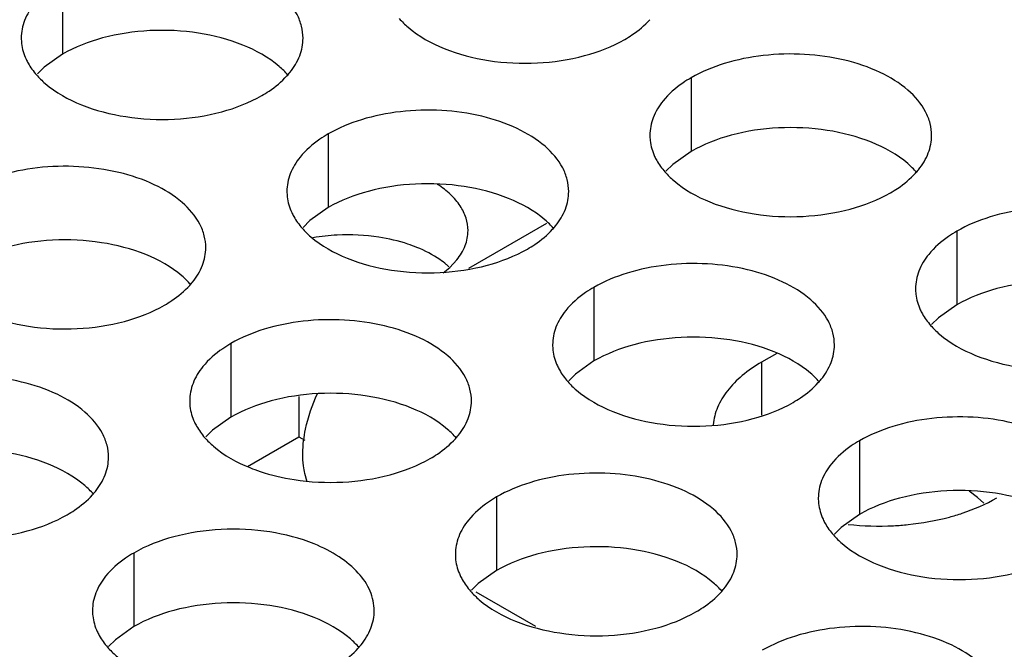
# Model space of a CAD drawing. Header units: inches. Extents: x 0 to 34, y 0 to 22.
# Tile 87 of 164: x 17.249 to 17.423, y 19.613 to 19.725. Entities that reach past the tile are written whole.
import ezdxf

# ---------------------------------------------------------------- set-up
doc = ezdxf.new("R2010")
doc.units = ezdxf.units.IN
doc.header["$LTSCALE"] = 1.87
doc.header["$MEASUREMENT"] = 0
doc.layers.get('0').update_dxf_attribs({"linetype": 'CONTINUOUS'})
doc.layers.add('02___PRT_ALL_AXES', color=7, linetype='CONTINUOUS')

msp = doc.modelspace()

# ---------------------------------------------------------------- linework, layer by layer
at = {"color": 3, "linetype": 'CONTINUOUS'}
for p, q in [((17.3283357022, 19.6808686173), (17.3421730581, 19.6888581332)), ((17.2890584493, 19.6456731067), (17.2981453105, 19.6509197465)), ((17.2981453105, 19.6509197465), (17.2992010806, 19.6503101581)), ((17.2996235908, 19.6429645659), (17.2992010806, 19.6444163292)), ((17.3402153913, 19.6172549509), (17.3296088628, 19.6233790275))]:
    msp.add_line(p, q, dxfattribs=at)
at = {"color": 7, "linetype": 'CONTINUOUS'}
msp.add_line((17.2981453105, 19.6580566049), (17.2981453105, 19.6509197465), dxfattribs=at)
at = {"color": 3, "linetype": 'CONTINUOUS'}
for points, knots in [([(17.2990030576, 19.6502295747), (17.2990849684, 19.6509175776), (17.2995642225, 19.6537980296), (17.3005208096, 19.6565896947), (17.3014421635, 19.6586144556)], [0, 0, 0, 0, 0.2374932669, 1, 1, 1, 1]), ([(17.2992010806, 19.6444163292), (17.2991026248, 19.644857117), (17.2987809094, 19.6467772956), (17.2988266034, 19.6487474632), (17.2990030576, 19.6502295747)], [0, 0, 0, 0, 0.2323028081, 1, 1, 1, 1])]:
    msp.add_open_spline(points, degree=3, knots=knots, dxfattribs=at)
at = {"layer": '02___PRT_ALL_AXES', "color": 7, "linetype": 'CONTINUOUS'}
for p, q in [((17.2562187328, 19.731881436), (17.2562187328, 19.7188179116)), ((17.2562187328, 19.7188179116), (17.2529645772, 19.7165014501)), ((17.2529645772, 19.7165014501), (17.2517532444, 19.7153108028)), ((17.3677542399, 19.7146257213), (17.3677542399, 19.7015621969)), ((17.3033591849, 19.7046631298), (17.3033591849, 19.6915996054)), ((17.3677542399, 19.7015621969), (17.3645000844, 19.6992457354)), ((17.3645000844, 19.6992457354), (17.3632887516, 19.6980550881)), ((17.3033591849, 19.6915996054), (17.3001050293, 19.6892831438)), ((17.3001050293, 19.6892831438), (17.2988936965, 19.6880924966)), ((17.414894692, 19.6874074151), (17.414894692, 19.6743438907)), ((17.3237696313, 19.6800186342), (17.3249229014, 19.6809785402)), ((17.3249229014, 19.6809785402), (17.3261739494, 19.6823059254)), ((17.3504996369, 19.6774448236), (17.3504996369, 19.6643812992)), ((17.414894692, 19.6743438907), (17.4116405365, 19.6720274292)), ((17.4116405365, 19.6720274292), (17.4104292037, 19.6708367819)), ((17.2861045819, 19.6674822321), (17.2861045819, 19.6544187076)), ((17.3504996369, 19.6643812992), (17.3472454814, 19.6620648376)), ((17.3802606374, 19.664170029), (17.3802606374, 19.6547693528)), ((17.3472454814, 19.6620648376), (17.3460341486, 19.6608741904)), ((17.2861045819, 19.6544187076), (17.2828504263, 19.6521022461)), ((17.2828504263, 19.6521022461), (17.2816390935, 19.6509115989)), ((17.397640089, 19.6502265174), (17.397640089, 19.6371629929)), ((17.418595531, 19.6401400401), (17.4170635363, 19.6412586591)), ((17.3332450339, 19.6402639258), (17.3332450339, 19.6272004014)), ((17.4196894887, 19.6391382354), (17.418595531, 19.6401400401)), ((17.397640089, 19.6371629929), (17.3943859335, 19.6348465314)), ((17.3943859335, 19.6348465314), (17.3931746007, 19.6336558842)), ((17.2688499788, 19.6303013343), (17.2688499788, 19.6172378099)), ((17.3332450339, 19.6272004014), (17.3299908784, 19.6248839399)), ((17.3299908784, 19.6248839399), (17.3287795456, 19.6236932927)), ((17.2688499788, 19.6172378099), (17.2655958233, 19.6149213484)), ((17.2655958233, 19.6149213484), (17.2643844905, 19.6137307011))]:
    msp.add_line(p, q, dxfattribs=at)
at = {"layer": '02___PRT_ALL_AXES', "color": 3, "linetype": 'CONTINUOUS'}
msp.add_line((17.3829721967, 19.6657356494), (17.3802606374, 19.664170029), dxfattribs=at)
for centre, radius, start, end in [((17.2859555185, 19.7241517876), 0.0136346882, 317.6962685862, 321.0162667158), ((17.3974910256, 19.7068960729), 0.0136346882, 317.6962685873, 321.0162667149), ((17.3330959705, 19.6969334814), 0.0136346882, 317.6962685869, 321.0162667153), ((17.3067709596, 19.6510064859), 0.0357571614, 92.8708625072, 99.8376038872), ((17.3068460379, 19.6504158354), 0.0363508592, 81.2739163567, 92.9424234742), ((17.3150459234, 19.6702670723), 0.0145733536, 48.0727253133, 50.5055500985), ((17.2687009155, 19.6869708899), 0.0136346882, 317.696268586, 321.0162667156), ((17.3802364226, 19.6697151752), 0.0136346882, 317.696268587, 321.0162667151), ((17.3158413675, 19.6597525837), 0.0136346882, 317.6962685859, 321.0162667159), ((17.303774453, 19.6854381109), 0.0425986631, 261.2739163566, 272.9424234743), ((17.2514463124, 19.6497899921), 0.0136346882, 317.696268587, 321.0162667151), ((17.4011273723, 19.6859736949), 0.0508805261, 263.8108974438, 272.8885152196), ((17.3629818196, 19.6325342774), 0.0136346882, 317.6962685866, 321.0162667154), ((17.2985867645, 19.6225716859), 0.0136346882, 317.6962685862, 321.0162667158)]:
    msp.add_arc(centre, radius, start, end, dxfattribs=at)
for points, knots in [([(17.2988955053, 19.7216649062), (17.2988958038, 19.7223768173), (17.2987073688, 19.7238360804), (17.2975565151, 19.7267470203), (17.2946325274, 19.7301082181), (17.2896119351, 19.7331576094), (17.2833443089, 19.7352574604), (17.2763175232, 19.7362433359), (17.2690915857, 19.7360466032), (17.2622612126, 19.7346783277), (17.2580692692, 19.7329499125), (17.2562187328, 19.731881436)], [0, 0, 0, 0, 0.0428834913, 0.0875237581, 0.1869142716, 0.3042190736, 0.4379395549, 0.5823561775, 0.7295584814, 0.8712822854, 1, 1, 1, 1]), ([(17.2512387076, 19.7277749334), (17.2505160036, 19.7268811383), (17.2493405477, 19.7249649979), (17.2488977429, 19.7227423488), (17.2488972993, 19.7216842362)], [0, 0, 0, 0, 0.520681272, 1, 1, 1, 1]), ([(17.3159760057, 19.725130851), (17.316454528, 19.7245835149), (17.3187592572, 19.7223306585), (17.3216477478, 19.7207446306), (17.3239520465, 19.7198129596)], [0, 0, 0, 0, 0.2263074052, 1, 1, 1, 1]), ([(17.3559691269, 19.7214302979), (17.3564050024, 19.7216819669), (17.3580151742, 19.7226832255), (17.3594972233, 19.7239064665), (17.3604346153, 19.7249374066)], [0, 0, 0, 0, 0.2653620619, 1, 1, 1, 1]), ([(17.2488972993, 19.7216842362), (17.2488971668, 19.7213682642), (17.2489688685, 19.7200823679), (17.2493399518, 19.7188187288), (17.2497482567, 19.7179385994)], [0, 0, 0, 0, 0.2456633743, 1, 1, 1, 1]), ([(17.296554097, 19.715574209), (17.297276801, 19.7164680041), (17.2984522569, 19.7183841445), (17.2988950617, 19.7206067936), (17.2988955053, 19.7216649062)], [0, 0, 0, 0, 0.520681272, 1, 1, 1, 1]), ([(17.3239520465, 19.7198129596), (17.3264703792, 19.7187947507), (17.3319529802, 19.7173836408), (17.3404259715, 19.7169746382), (17.3486599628, 19.718193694), (17.3537545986, 19.720151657), (17.3559691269, 19.7214302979)], [0, 0, 0, 0, 0.2471885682, 0.5098846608, 0.7673009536, 1, 1, 1, 1]), ([(17.2497482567, 19.7179385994), (17.2498604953, 19.7176966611), (17.2503677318, 19.716709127), (17.2510263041, 19.7158026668), (17.2515809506, 19.7151682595)], [0, 0, 0, 0, 0.2404086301, 1, 1, 1, 1]), ([(17.4104310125, 19.7044091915), (17.410431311, 19.7051211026), (17.410242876, 19.7065803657), (17.4090920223, 19.7094913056), (17.4061680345, 19.7128525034), (17.4011474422, 19.7159018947), (17.3948798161, 19.7180017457), (17.3878530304, 19.7189876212), (17.3806270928, 19.7187908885), (17.3737967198, 19.717422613), (17.3696047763, 19.7156941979), (17.3677542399, 19.7146257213)], [0, 0, 0, 0, 0.0428834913, 0.0875237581, 0.1869142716, 0.3042190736, 0.4379395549, 0.5823561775, 0.7295584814, 0.8712822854, 1, 1, 1, 1]), ([(17.2515809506, 19.7151682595), (17.2520594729, 19.7146209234), (17.2543642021, 19.712368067), (17.2572526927, 19.7107820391), (17.2595569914, 19.7098503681)], [0, 0, 0, 0, 0.2263074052, 1, 1, 1, 1]), ([(17.2915740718, 19.7114677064), (17.2920099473, 19.7117193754), (17.2936201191, 19.712720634), (17.2951021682, 19.713943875), (17.2960395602, 19.7149748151)], [0, 0, 0, 0, 0.2653620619, 1, 1, 1, 1]), ([(17.3677542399, 19.7146257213), (17.3672531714, 19.7143364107), (17.3654273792, 19.713188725), (17.3637672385, 19.7117473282), (17.3627742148, 19.7105192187)], [0, 0, 0, 0, 0.2681225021, 1, 1, 1, 1]), ([(17.2595569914, 19.7098503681), (17.2620753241, 19.7088321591), (17.2675579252, 19.7074210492), (17.2760309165, 19.7070120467), (17.2842649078, 19.7082311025), (17.2893595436, 19.7101890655), (17.2915740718, 19.7114677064)], [0, 0, 0, 0, 0.2471885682, 0.5098846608, 0.7673009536, 1, 1, 1, 1]), ([(17.3627742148, 19.7105192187), (17.3620515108, 19.7096254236), (17.3608760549, 19.7077092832), (17.3604332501, 19.7054866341), (17.3604328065, 19.7044285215)], [0, 0, 0, 0, 0.520681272, 1, 1, 1, 1]), ([(17.3460359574, 19.6944465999), (17.3460362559, 19.6951585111), (17.3458478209, 19.6966177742), (17.3446969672, 19.6995287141), (17.3417729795, 19.7028899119), (17.3367523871, 19.7059393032), (17.330484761, 19.7080391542), (17.3234579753, 19.7090250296), (17.3162320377, 19.708828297), (17.3094016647, 19.7074600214), (17.3052097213, 19.7057316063), (17.3033591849, 19.7046631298)], [0, 0, 0, 0, 0.0428834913, 0.0875237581, 0.1869142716, 0.3042190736, 0.4379395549, 0.5823561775, 0.7295584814, 0.8712822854, 1, 1, 1, 1]), ([(17.3033591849, 19.7046631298), (17.3028581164, 19.7043738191), (17.3010323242, 19.7032261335), (17.2993721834, 19.7017847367), (17.2983791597, 19.7005566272)], [0, 0, 0, 0, 0.2681225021, 1, 1, 1, 1]), ([(17.3604328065, 19.7044285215), (17.360432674, 19.7041125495), (17.3605043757, 19.7028266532), (17.360875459, 19.7015630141), (17.3612837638, 19.7006828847)], [0, 0, 0, 0, 0.2456633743, 1, 1, 1, 1]), ([(17.4080896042, 19.6983184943), (17.4088123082, 19.6992122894), (17.4099877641, 19.7011284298), (17.4104305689, 19.7033510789), (17.4104310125, 19.7044091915)], [0, 0, 0, 0, 0.520681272, 1, 1, 1, 1]), ([(17.2983791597, 19.7005566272), (17.2976564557, 19.6996628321), (17.2964809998, 19.6977466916), (17.296038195, 19.6955240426), (17.2960377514, 19.69446593)], [0, 0, 0, 0, 0.520681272, 1, 1, 1, 1]), ([(17.3612837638, 19.7006828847), (17.3613960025, 19.7004409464), (17.361903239, 19.6994534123), (17.3625618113, 19.6985469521), (17.3631164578, 19.6979125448)], [0, 0, 0, 0, 0.2404086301, 1, 1, 1, 1]), ([(17.2816409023, 19.6844840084), (17.2816412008, 19.6851959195), (17.2814527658, 19.6866551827), (17.2803019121, 19.6895661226), (17.2773779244, 19.6929273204), (17.2723573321, 19.6959767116), (17.2660897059, 19.6980765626), (17.2590629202, 19.6990624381), (17.2518369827, 19.6988657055), (17.2450066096, 19.6974974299), (17.2408146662, 19.6957690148), (17.2389641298, 19.6947005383)], [0, 0, 0, 0, 0.0428834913, 0.0875237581, 0.1869142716, 0.3042190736, 0.4379395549, 0.5823561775, 0.7295584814, 0.8712822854, 1, 1, 1, 1]), ([(17.3631164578, 19.6979125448), (17.3635949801, 19.6973652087), (17.3658997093, 19.6951123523), (17.3687881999, 19.6935263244), (17.3710924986, 19.6925946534)], [0, 0, 0, 0, 0.2263074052, 1, 1, 1, 1]), ([(17.403109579, 19.6942119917), (17.4035454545, 19.6944636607), (17.4051556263, 19.6954649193), (17.4066376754, 19.6966881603), (17.4075750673, 19.6977191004)], [0, 0, 0, 0, 0.2653620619, 1, 1, 1, 1]), ([(17.2960377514, 19.69446593), (17.2960376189, 19.694149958), (17.2961093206, 19.6928640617), (17.2964804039, 19.6916004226), (17.2968887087, 19.6907202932)], [0, 0, 0, 0, 0.2456633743, 1, 1, 1, 1]), ([(17.3436945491, 19.6883559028), (17.3444172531, 19.6892496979), (17.345592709, 19.6911658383), (17.3460355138, 19.6933884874), (17.3460359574, 19.6944465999)], [0, 0, 0, 0, 0.520681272, 1, 1, 1, 1]), ([(17.3710924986, 19.6925946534), (17.3736108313, 19.6915764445), (17.3790934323, 19.6901653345), (17.3875664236, 19.689756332), (17.3958004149, 19.6909753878), (17.4008950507, 19.6929333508), (17.403109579, 19.6942119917)], [0, 0, 0, 0, 0.2471885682, 0.5098846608, 0.7673009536, 1, 1, 1, 1]), ([(17.4575714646, 19.6771908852), (17.457571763, 19.6779027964), (17.457383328, 19.6793620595), (17.4562324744, 19.6822729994), (17.4533084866, 19.6856341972), (17.4482878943, 19.6886835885), (17.4420202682, 19.6907834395), (17.4349934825, 19.6917693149), (17.4277675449, 19.6915725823), (17.4209371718, 19.6902043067), (17.4167452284, 19.6884758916), (17.414894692, 19.6874074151)], [0, 0, 0, 0, 0.0428834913, 0.0875237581, 0.1869142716, 0.3042190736, 0.4379395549, 0.5823561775, 0.7295584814, 0.8712822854, 1, 1, 1, 1]), ([(17.2968887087, 19.6907202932), (17.2970009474, 19.6904783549), (17.2975081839, 19.6894908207), (17.2981667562, 19.6885843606), (17.2987214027, 19.6879499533)], [0, 0, 0, 0, 0.2404086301, 1, 1, 1, 1]), ([(17.2987214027, 19.6879499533), (17.299199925, 19.6874026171), (17.3015046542, 19.6851497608), (17.3043931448, 19.6835637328), (17.3066974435, 19.6826320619)], [0, 0, 0, 0, 0.2263074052, 1, 1, 1, 1]), ([(17.3387145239, 19.6842494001), (17.3391503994, 19.6845010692), (17.3407605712, 19.6855023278), (17.3422426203, 19.6867255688), (17.3431800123, 19.6877565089)], [0, 0, 0, 0, 0.2653620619, 1, 1, 1, 1]), ([(17.3190756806, 19.68453803), (17.3185588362, 19.6847469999), (17.3163785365, 19.6855454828), (17.3141035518, 19.6860764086), (17.3123608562, 19.6863459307)], [0, 0, 0, 0, 0.2402041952, 1, 1, 1, 1]), ([(17.414894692, 19.6874074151), (17.4143936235, 19.6871181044), (17.4125678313, 19.6859704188), (17.4109076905, 19.684529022), (17.4099146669, 19.6833009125)], [0, 0, 0, 0, 0.2681225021, 1, 1, 1, 1]), ([(17.279299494, 19.6783933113), (17.280022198, 19.6792871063), (17.2811976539, 19.6812032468), (17.2816404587, 19.6834258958), (17.2816409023, 19.6844840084)], [0, 0, 0, 0, 0.520681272, 1, 1, 1, 1]), ([(17.3066974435, 19.6826320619), (17.3092157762, 19.6816138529), (17.3146983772, 19.680202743), (17.3231713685, 19.6797937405), (17.3314053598, 19.6810127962), (17.3364999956, 19.6829707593), (17.3387145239, 19.6842494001)], [0, 0, 0, 0, 0.2471885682, 0.5098846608, 0.7673009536, 1, 1, 1, 1]), ([(17.3243146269, 19.6815131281), (17.3239499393, 19.681813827), (17.3223299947, 19.6830257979), (17.3205111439, 19.6839576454), (17.3190756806, 19.68453803)], [0, 0, 0, 0, 0.2338764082, 1, 1, 1, 1]), ([(17.4099146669, 19.6833009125), (17.4091919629, 19.6824071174), (17.408016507, 19.6804909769), (17.4075737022, 19.6782683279), (17.4075732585, 19.6772102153)], [0, 0, 0, 0, 0.520681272, 1, 1, 1, 1]), ([(17.3931764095, 19.6672282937), (17.3931767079, 19.6679402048), (17.3929882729, 19.669399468), (17.3918374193, 19.6723104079), (17.3889134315, 19.6756716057), (17.3838928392, 19.6787209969), (17.3776252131, 19.6808208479), (17.3705984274, 19.6818067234), (17.3633724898, 19.6816099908), (17.3565421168, 19.6802417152), (17.3523501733, 19.6785133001), (17.3504996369, 19.6774448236)], [0, 0, 0, 0, 0.0428834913, 0.0875237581, 0.1869142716, 0.3042190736, 0.4379395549, 0.5823561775, 0.7295584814, 0.8712822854, 1, 1, 1, 1]), ([(17.2743194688, 19.6742868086), (17.2747553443, 19.6745384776), (17.2763655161, 19.6755397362), (17.2778475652, 19.6767629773), (17.2787849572, 19.6777939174)], [0, 0, 0, 0, 0.2653620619, 1, 1, 1, 1]), ([(17.3504996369, 19.6774448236), (17.3499985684, 19.6771555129), (17.3481727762, 19.6760078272), (17.3465126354, 19.6745664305), (17.3455196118, 19.6733383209)], [0, 0, 0, 0, 0.2681225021, 1, 1, 1, 1]), ([(17.4075732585, 19.6772102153), (17.4075731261, 19.6768942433), (17.4076448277, 19.675608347), (17.408015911, 19.6743447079), (17.4084242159, 19.6734645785)], [0, 0, 0, 0, 0.2456633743, 1, 1, 1, 1]), ([(17.2423023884, 19.6726694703), (17.2448207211, 19.6716512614), (17.2503033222, 19.6702401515), (17.2587763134, 19.6698311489), (17.2670103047, 19.6710502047), (17.2721049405, 19.6730081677), (17.2743194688, 19.6742868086)], [0, 0, 0, 0, 0.2471885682, 0.5098846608, 0.7673009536, 1, 1, 1, 1]), ([(17.3455196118, 19.6733383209), (17.3447969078, 19.6724445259), (17.3436214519, 19.6705283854), (17.3431786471, 19.6683057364), (17.3431782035, 19.6672476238)], [0, 0, 0, 0, 0.520681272, 1, 1, 1, 1]), ([(17.4084242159, 19.6734645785), (17.4085364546, 19.6732226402), (17.4090436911, 19.672235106), (17.4097022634, 19.6713286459), (17.4102569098, 19.6706942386)], [0, 0, 0, 0, 0.2404086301, 1, 1, 1, 1]), ([(17.3287813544, 19.6572657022), (17.3287816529, 19.6579776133), (17.3285932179, 19.6594368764), (17.3274423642, 19.6623478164), (17.3245183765, 19.6657090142), (17.3194977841, 19.6687584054), (17.313230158, 19.6708582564), (17.3062033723, 19.6718441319), (17.2989774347, 19.6716473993), (17.2921470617, 19.6702791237), (17.2879551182, 19.6685507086), (17.2861045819, 19.6674822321)], [0, 0, 0, 0, 0.0428834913, 0.0875237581, 0.1869142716, 0.3042190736, 0.4379395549, 0.5823561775, 0.7295584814, 0.8712822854, 1, 1, 1, 1]), ([(17.4102569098, 19.6706942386), (17.4107354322, 19.6701469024), (17.4130401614, 19.6678940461), (17.415928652, 19.6663080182), (17.4182329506, 19.6653763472)], [0, 0, 0, 0, 0.2263074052, 1, 1, 1, 1]), ([(17.2861045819, 19.6674822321), (17.2856035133, 19.6671929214), (17.2837777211, 19.6660452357), (17.2821175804, 19.6646038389), (17.2811245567, 19.6633757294)], [0, 0, 0, 0, 0.2681225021, 1, 1, 1, 1]), ([(17.3431782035, 19.6672476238), (17.343178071, 19.6669316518), (17.3432497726, 19.6656457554), (17.3436208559, 19.6643821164), (17.3440291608, 19.6635019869)], [0, 0, 0, 0, 0.2456633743, 1, 1, 1, 1]), ([(17.3908350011, 19.6611375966), (17.3915577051, 19.6620313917), (17.3927331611, 19.6639475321), (17.3931759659, 19.6661701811), (17.3931764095, 19.6672282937)], [0, 0, 0, 0, 0.520681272, 1, 1, 1, 1]), ([(17.4182329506, 19.6653763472), (17.4207512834, 19.6643581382), (17.4262338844, 19.6629470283), (17.4347068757, 19.6625380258), (17.442940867, 19.6637570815), (17.4480355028, 19.6657150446), (17.4502500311, 19.6669936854)], [0, 0, 0, 0, 0.2471885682, 0.5098846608, 0.7673009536, 1, 1, 1, 1]), ([(17.2811245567, 19.6633757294), (17.2804018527, 19.6624819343), (17.2792263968, 19.6605657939), (17.278783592, 19.6583431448), (17.2787831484, 19.6572850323)], [0, 0, 0, 0, 0.520681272, 1, 1, 1, 1]), ([(17.3440291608, 19.6635019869), (17.3441413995, 19.6632600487), (17.344648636, 19.6622725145), (17.3453072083, 19.6613660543), (17.3458618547, 19.6607316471)], [0, 0, 0, 0, 0.2404086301, 1, 1, 1, 1]), ([(17.3802606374, 19.664170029), (17.3790540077, 19.6634733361), (17.3768497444, 19.661968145), (17.3741515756, 19.6592632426), (17.3723361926, 19.6562785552), (17.3717654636, 19.6541175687), (17.3716655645, 19.6530659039)], [0, 0, 0, 0, 0.2873411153, 0.5474250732, 0.782141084, 1, 1, 1, 1]), ([(17.2643862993, 19.6473031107), (17.2643865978, 19.6480150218), (17.2641981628, 19.6494742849), (17.2630473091, 19.6523852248), (17.2601233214, 19.6557464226), (17.2551027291, 19.6587958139), (17.2488351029, 19.6608956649), (17.2418083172, 19.6618815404), (17.2345823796, 19.6616848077), (17.2277520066, 19.6603165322), (17.2235600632, 19.6585881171), (17.2217095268, 19.6575196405)], [0, 0, 0, 0, 0.0428834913, 0.0875237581, 0.1869142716, 0.3042190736, 0.4379395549, 0.5823561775, 0.7295584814, 0.8712822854, 1, 1, 1, 1]), ([(17.3458618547, 19.6607316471), (17.3463403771, 19.6601843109), (17.3486451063, 19.6579314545), (17.3515335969, 19.6563454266), (17.3538378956, 19.6554137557)], [0, 0, 0, 0, 0.2263074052, 1, 1, 1, 1]), ([(17.385854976, 19.6570310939), (17.3862908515, 19.6572827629), (17.3879010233, 19.6582840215), (17.3893830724, 19.6595072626), (17.3903204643, 19.6605382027)], [0, 0, 0, 0, 0.2653620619, 1, 1, 1, 1]), ([(17.2787831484, 19.6572850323), (17.2787830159, 19.6569690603), (17.2788547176, 19.6556831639), (17.2792258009, 19.6544195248), (17.2796341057, 19.6535393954)], [0, 0, 0, 0, 0.2456633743, 1, 1, 1, 1]), ([(17.3264399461, 19.651175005), (17.3271626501, 19.6520688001), (17.328338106, 19.6539849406), (17.3287809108, 19.6562075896), (17.3287813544, 19.6572657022)], [0, 0, 0, 0, 0.520681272, 1, 1, 1, 1]), ([(17.3538378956, 19.6554137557), (17.3563562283, 19.6543955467), (17.3618388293, 19.6529844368), (17.3703118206, 19.6525754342), (17.3785458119, 19.65379449), (17.3836404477, 19.655752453), (17.385854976, 19.6570310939)], [0, 0, 0, 0, 0.2471885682, 0.5098846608, 0.7673009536, 1, 1, 1, 1]), ([(17.4403168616, 19.6400099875), (17.44031716, 19.6407218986), (17.440128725, 19.6421811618), (17.4389778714, 19.6450921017), (17.4360538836, 19.6484532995), (17.4310332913, 19.6515026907), (17.4247656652, 19.6536025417), (17.4177388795, 19.6545884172), (17.4105129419, 19.6543916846), (17.4036825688, 19.653023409), (17.3994906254, 19.6512949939), (17.397640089, 19.6502265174)], [0, 0, 0, 0, 0.0428834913, 0.0875237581, 0.1869142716, 0.3042190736, 0.4379395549, 0.5823561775, 0.7295584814, 0.8712822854, 1, 1, 1, 1]), ([(17.2796341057, 19.6535393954), (17.2797463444, 19.6532974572), (17.2802535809, 19.652309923), (17.2809121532, 19.6514034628), (17.2814667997, 19.6507690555)], [0, 0, 0, 0, 0.2404086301, 1, 1, 1, 1]), ([(17.2814667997, 19.6507690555), (17.281945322, 19.6502217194), (17.2842500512, 19.647968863), (17.2871385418, 19.6463828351), (17.2894428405, 19.6454511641)], [0, 0, 0, 0, 0.2263074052, 1, 1, 1, 1]), ([(17.3214599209, 19.6470685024), (17.3218957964, 19.6473201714), (17.3235059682, 19.64832143), (17.3249880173, 19.6495446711), (17.3259254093, 19.6505756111)], [0, 0, 0, 0, 0.2653620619, 1, 1, 1, 1]), ([(17.397640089, 19.6502265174), (17.3971390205, 19.6499372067), (17.3953132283, 19.648789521), (17.3936530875, 19.6473481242), (17.3926600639, 19.6461200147)], [0, 0, 0, 0, 0.2681225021, 1, 1, 1, 1]), ([(17.262044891, 19.6412124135), (17.262767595, 19.6421062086), (17.2639430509, 19.644022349), (17.2643858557, 19.6462449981), (17.2643862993, 19.6473031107)], [0, 0, 0, 0, 0.520681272, 1, 1, 1, 1]), ([(17.305961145, 19.6428956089), (17.3087863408, 19.6430379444), (17.3141524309, 19.6438320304), (17.3192453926, 19.6457898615), (17.3214599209, 19.6470685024)], [0, 0, 0, 0, 0.5252157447, 1, 1, 1, 1]), ([(17.3926600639, 19.6461200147), (17.3919373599, 19.6452262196), (17.390761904, 19.6433100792), (17.3903190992, 19.6410874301), (17.3903186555, 19.6400293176)], [0, 0, 0, 0, 0.520681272, 1, 1, 1, 1]), ([(17.2894428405, 19.6454511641), (17.2900485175, 19.6452062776), (17.2926035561, 19.6442705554), (17.2952695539, 19.6436483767), (17.2973117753, 19.6433325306)], [0, 0, 0, 0, 0.2402041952, 1, 1, 1, 1]), ([(17.3759218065, 19.630047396), (17.3759221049, 19.6307593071), (17.3757336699, 19.6322185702), (17.3745828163, 19.6351295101), (17.3716588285, 19.6384907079), (17.3666382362, 19.6415400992), (17.3603706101, 19.6436399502), (17.3533438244, 19.6446258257), (17.3461178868, 19.644429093), (17.3392875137, 19.6430608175), (17.3350955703, 19.6413324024), (17.3332450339, 19.6402639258)], [0, 0, 0, 0, 0.0428834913, 0.0875237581, 0.1869142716, 0.3042190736, 0.4379395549, 0.5823561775, 0.7295584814, 0.8712822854, 1, 1, 1, 1]), ([(17.2570648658, 19.6371059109), (17.2575007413, 19.6373575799), (17.2591109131, 19.6383588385), (17.2605929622, 19.6395820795), (17.2615303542, 19.6406130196)], [0, 0, 0, 0, 0.2653620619, 1, 1, 1, 1]), ([(17.3332450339, 19.6402639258), (17.3327439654, 19.6399746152), (17.3309181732, 19.6388269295), (17.3292580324, 19.6373855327), (17.3282650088, 19.6361574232)], [0, 0, 0, 0, 0.2681225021, 1, 1, 1, 1]), ([(17.3903186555, 19.6400293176), (17.3903185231, 19.6397133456), (17.3903902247, 19.6384274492), (17.390761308, 19.6371638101), (17.3911696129, 19.6362836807)], [0, 0, 0, 0, 0.2456633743, 1, 1, 1, 1]), ([(17.4135875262, 19.6366888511), (17.4143556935, 19.6368959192), (17.4172491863, 19.6377658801), (17.4200518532, 19.6389685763), (17.4219799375, 19.640081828)], [0, 0, 0, 0, 0.2632664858, 1, 1, 1, 1]), ([(17.2250477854, 19.6354885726), (17.2275661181, 19.6344703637), (17.2330487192, 19.6330592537), (17.2415217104, 19.6326502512), (17.2497557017, 19.633869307), (17.2548503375, 19.63582727), (17.2570648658, 19.6371059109)], [0, 0, 0, 0, 0.2471885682, 0.5098846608, 0.7673009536, 1, 1, 1, 1]), ([(17.3282650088, 19.6361574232), (17.3275423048, 19.6352636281), (17.3263668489, 19.6333474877), (17.3259240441, 19.6311248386), (17.3259236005, 19.630066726)], [0, 0, 0, 0, 0.520681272, 1, 1, 1, 1]), ([(17.3911696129, 19.6362836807), (17.3912818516, 19.6360417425), (17.3917890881, 19.6350542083), (17.3924476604, 19.6341477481), (17.3930023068, 19.6335133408)], [0, 0, 0, 0, 0.2404086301, 1, 1, 1, 1]), ([(17.4036913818, 19.6351578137), (17.4045429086, 19.6352007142), (17.4078748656, 19.6354538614), (17.4111845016, 19.6360410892), (17.4135875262, 19.6366888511)], [0, 0, 0, 0, 0.2551640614, 1, 1, 1, 1]), ([(17.3008670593, 19.6319186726), (17.2983487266, 19.6329368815), (17.2928661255, 19.6343479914), (17.2843931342, 19.634756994), (17.2761591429, 19.6335379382), (17.2710645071, 19.6315799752), (17.2688499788, 19.6303013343)], [0, 0, 0, 0, 0.2471885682, 0.5098846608, 0.7673009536, 1, 1, 1, 1]), ([(17.3115267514, 19.6200848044), (17.3115272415, 19.6212537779), (17.3109852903, 19.6237323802), (17.3087224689, 19.6270333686), (17.3052508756, 19.6298646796), (17.3024187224, 19.6312913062), (17.3008670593, 19.6319186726)], [0, 0, 0, 0, 0.2085599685, 0.4382812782, 0.7013916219, 1, 1, 1, 1]), ([(17.3930023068, 19.6335133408), (17.3934808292, 19.6329660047), (17.3957855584, 19.6307131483), (17.398674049, 19.6291271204), (17.4009783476, 19.6281954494)], [0, 0, 0, 0, 0.2263074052, 1, 1, 1, 1]), ([(17.2688499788, 19.6303013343), (17.2683489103, 19.6300120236), (17.2665231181, 19.628864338), (17.2648629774, 19.6274229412), (17.2638699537, 19.6261948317)], [0, 0, 0, 0, 0.2681225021, 1, 1, 1, 1]), ([(17.3259236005, 19.630066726), (17.325923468, 19.629750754), (17.3259951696, 19.6284648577), (17.3263662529, 19.6272012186), (17.3267745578, 19.6263210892)], [0, 0, 0, 0, 0.2456633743, 1, 1, 1, 1]), ([(17.3735803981, 19.6239566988), (17.3743031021, 19.6248504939), (17.3754785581, 19.6267666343), (17.3759213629, 19.6289892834), (17.3759218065, 19.630047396)], [0, 0, 0, 0, 0.520681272, 1, 1, 1, 1]), ([(17.4009783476, 19.6281954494), (17.4034966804, 19.6271772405), (17.4089792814, 19.6257661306), (17.4174522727, 19.625357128), (17.425686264, 19.6265761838), (17.4307808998, 19.6285341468), (17.4329954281, 19.6298127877)], [0, 0, 0, 0, 0.2471885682, 0.5098846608, 0.7673009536, 1, 1, 1, 1]), ([(17.2638699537, 19.6261948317), (17.2631472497, 19.6253010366), (17.2619717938, 19.6233848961), (17.261528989, 19.6211622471), (17.2615285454, 19.6201041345)], [0, 0, 0, 0, 0.520681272, 1, 1, 1, 1]), ([(17.3267745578, 19.6263210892), (17.3268867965, 19.6260791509), (17.327394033, 19.6250916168), (17.3280526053, 19.6241851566), (17.3286072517, 19.6235507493)], [0, 0, 0, 0, 0.2404086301, 1, 1, 1, 1]), ([(17.3286072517, 19.6235507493), (17.3290857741, 19.6230034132), (17.3313905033, 19.6207505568), (17.3342789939, 19.6191645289), (17.3365832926, 19.6182328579)], [0, 0, 0, 0, 0.2263074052, 1, 1, 1, 1]), ([(17.368600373, 19.6198501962), (17.3690362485, 19.6201018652), (17.3706464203, 19.6211031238), (17.3721284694, 19.6223263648), (17.3730658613, 19.6233573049)], [0, 0, 0, 0, 0.2653620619, 1, 1, 1, 1]), ([(17.2615285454, 19.6201041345), (17.2615284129, 19.6197881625), (17.2616001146, 19.6185022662), (17.2619711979, 19.6172386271), (17.2623795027, 19.6163584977)], [0, 0, 0, 0, 0.2456633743, 1, 1, 1, 1]), ([(17.3091853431, 19.6139941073), (17.3099080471, 19.6148879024), (17.311083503, 19.6168040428), (17.3115263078, 19.6190266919), (17.3115267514, 19.6200848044)], [0, 0, 0, 0, 0.520681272, 1, 1, 1, 1]), ([(17.3365832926, 19.6182328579), (17.3391016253, 19.617214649), (17.3445842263, 19.615803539), (17.3530572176, 19.6153945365), (17.3612912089, 19.6166135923), (17.3663858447, 19.6185715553), (17.368600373, 19.6198501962)], [0, 0, 0, 0, 0.2471885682, 0.5098846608, 0.7673009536, 1, 1, 1, 1]), ([(17.2623795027, 19.6163584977), (17.2624917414, 19.6161165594), (17.2629989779, 19.6151290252), (17.2636575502, 19.6142225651), (17.2642121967, 19.6135881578)], [0, 0, 0, 0, 0.2404086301, 1, 1, 1, 1]), ([(17.4230622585, 19.6028290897), (17.423062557, 19.6035410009), (17.422874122, 19.605000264), (17.4217232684, 19.6079112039), (17.4187992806, 19.6112724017), (17.4137786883, 19.614321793), (17.4075110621, 19.616421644), (17.4004842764, 19.6174075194), (17.3932583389, 19.6172107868), (17.3864279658, 19.6158425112), (17.3822360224, 19.6141140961), (17.380385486, 19.6130456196)], [0, 0, 0, 0, 0.0428834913, 0.0875237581, 0.1869142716, 0.3042190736, 0.4379395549, 0.5823561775, 0.7295584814, 0.8712822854, 1, 1, 1, 1]), ([(17.2642121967, 19.6135881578), (17.264690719, 19.6130408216), (17.2669954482, 19.6107879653), (17.2698839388, 19.6092019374), (17.2721882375, 19.6082702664)], [0, 0, 0, 0, 0.2263074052, 1, 1, 1, 1]), ([(17.3042053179, 19.6098876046), (17.3046411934, 19.6101392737), (17.3062513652, 19.6111405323), (17.3077334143, 19.6123637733), (17.3086708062, 19.6133947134)], [0, 0, 0, 0, 0.2653620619, 1, 1, 1, 1])]:
    msp.add_open_spline(points, degree=3, knots=knots, dxfattribs=at)
at = {"layer": '02___PRT_ALL_AXES', "color": 7, "linetype": 'CONTINUOUS'}
for points, knots in [([(17.2882358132, 19.7204352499), (17.2857174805, 19.7214534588), (17.2802348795, 19.7228645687), (17.2717618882, 19.7232735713), (17.2635278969, 19.7220545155), (17.2584332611, 19.7200965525), (17.2562187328, 19.7188179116)], [0, 0, 0, 0, 0.2471885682, 0.5098846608, 0.7673009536, 1, 1, 1, 1]), ([(17.296211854, 19.7151173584), (17.2957333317, 19.7156646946), (17.2934286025, 19.717917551), (17.2905401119, 19.7195035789), (17.2882358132, 19.7204352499)], [0, 0, 0, 0, 0.2263074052, 1, 1, 1, 1]), ([(17.3997713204, 19.7031795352), (17.3972529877, 19.7041977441), (17.3917703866, 19.705608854), (17.3832973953, 19.7060178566), (17.375063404, 19.7047988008), (17.3699687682, 19.7028408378), (17.3677542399, 19.7015621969)], [0, 0, 0, 0, 0.2471885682, 0.5098846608, 0.7673009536, 1, 1, 1, 1]), ([(17.4077473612, 19.6978616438), (17.4072688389, 19.6984089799), (17.4049641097, 19.7006618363), (17.402075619, 19.7022478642), (17.3997713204, 19.7031795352)], [0, 0, 0, 0, 0.2263074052, 1, 1, 1, 1]), ([(17.3353762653, 19.6932169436), (17.3328579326, 19.6942351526), (17.3273753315, 19.6956462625), (17.3189023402, 19.6960552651), (17.3106683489, 19.6948362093), (17.3055737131, 19.6928782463), (17.3033591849, 19.6915996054)], [0, 0, 0, 0, 0.2471885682, 0.5098846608, 0.7673009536, 1, 1, 1, 1]), ([(17.3281719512, 19.6875033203), (17.3281722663, 19.6882549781), (17.3279210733, 19.6898139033), (17.3268249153, 19.6920122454), (17.3250774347, 19.6940316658), (17.3235992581, 19.695165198), (17.3227826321, 19.6956952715)], [0, 0, 0, 0, 0.2210685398, 0.4556440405, 0.7136627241, 1, 1, 1, 1]), ([(17.3433523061, 19.6878990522), (17.3428737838, 19.6884463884), (17.3405690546, 19.6906992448), (17.337680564, 19.6922852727), (17.3353762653, 19.6932169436)], [0, 0, 0, 0, 0.2263074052, 1, 1, 1, 1]), ([(17.2709812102, 19.6832543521), (17.2684628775, 19.6842725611), (17.2629802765, 19.685683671), (17.2545072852, 19.6860926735), (17.2462732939, 19.6848736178), (17.2411786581, 19.6829156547), (17.2389641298, 19.6816370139)], [0, 0, 0, 0, 0.2471885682, 0.5098846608, 0.7673009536, 1, 1, 1, 1]), ([(17.3261739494, 19.6823059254), (17.3267906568, 19.6830686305), (17.3277937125, 19.6847037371), (17.3281715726, 19.6866003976), (17.3281719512, 19.6875033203)], [0, 0, 0, 0, 0.520681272, 1, 1, 1, 1]), ([(17.278957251, 19.6779364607), (17.2784787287, 19.6784837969), (17.2761739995, 19.6807366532), (17.2732855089, 19.6823226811), (17.2709812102, 19.6832543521)], [0, 0, 0, 0, 0.2263074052, 1, 1, 1, 1]), ([(17.4469117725, 19.6759612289), (17.4443934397, 19.6769794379), (17.4389108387, 19.6783905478), (17.4304378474, 19.6787995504), (17.4222038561, 19.6775804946), (17.4171092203, 19.6756225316), (17.414894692, 19.6743438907)], [0, 0, 0, 0, 0.2471885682, 0.5098846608, 0.7673009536, 1, 1, 1, 1]), ([(17.3825167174, 19.6659986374), (17.3799983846, 19.6670168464), (17.3745157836, 19.6684279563), (17.3660427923, 19.6688369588), (17.357808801, 19.6676179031), (17.3527141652, 19.66565994), (17.3504996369, 19.6643812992)], [0, 0, 0, 0, 0.2471885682, 0.5098846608, 0.7673009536, 1, 1, 1, 1]), ([(17.3904927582, 19.660680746), (17.3900142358, 19.6612280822), (17.3877095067, 19.6634809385), (17.384821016, 19.6650669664), (17.3825167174, 19.6659986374)], [0, 0, 0, 0, 0.2263074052, 1, 1, 1, 1]), ([(17.3181216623, 19.6560360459), (17.3156033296, 19.6570542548), (17.3101207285, 19.6584653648), (17.3016477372, 19.6588743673), (17.2934137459, 19.6576553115), (17.2883191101, 19.6556973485), (17.2861045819, 19.6544187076)], [0, 0, 0, 0, 0.2471885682, 0.5098846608, 0.7673009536, 1, 1, 1, 1]), ([(17.3260977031, 19.6507181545), (17.3256191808, 19.6512654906), (17.3233144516, 19.653518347), (17.3204259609, 19.6551043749), (17.3181216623, 19.6560360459)], [0, 0, 0, 0, 0.2263074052, 1, 1, 1, 1]), ([(17.2537266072, 19.6460734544), (17.2512082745, 19.6470916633), (17.2457256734, 19.6485027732), (17.2372526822, 19.6489117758), (17.2290186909, 19.64769272), (17.2239240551, 19.645734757), (17.2217095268, 19.6444561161)], [0, 0, 0, 0, 0.2471885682, 0.5098846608, 0.7673009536, 1, 1, 1, 1]), ([(17.261702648, 19.640755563), (17.2612241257, 19.6413028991), (17.2589193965, 19.6435557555), (17.2560309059, 19.6451417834), (17.2537266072, 19.6460734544)], [0, 0, 0, 0, 0.2263074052, 1, 1, 1, 1]), ([(17.4296571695, 19.6387803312), (17.4271388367, 19.6397985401), (17.4216562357, 19.6412096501), (17.4131832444, 19.6416186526), (17.4049492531, 19.6403995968), (17.3998546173, 19.6384416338), (17.397640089, 19.6371629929)], [0, 0, 0, 0, 0.2471885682, 0.5098846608, 0.7673009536, 1, 1, 1, 1]), ([(17.3652621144, 19.6288177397), (17.3627437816, 19.6298359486), (17.3572611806, 19.6312470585), (17.3487881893, 19.6316560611), (17.340554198, 19.6304370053), (17.3354595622, 19.6284790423), (17.3332450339, 19.6272004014)], [0, 0, 0, 0, 0.2471885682, 0.5098846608, 0.7673009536, 1, 1, 1, 1]), ([(17.3732381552, 19.6234998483), (17.3727596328, 19.6240471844), (17.3704549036, 19.6263000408), (17.367566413, 19.6278860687), (17.3652621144, 19.6288177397)], [0, 0, 0, 0, 0.2263074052, 1, 1, 1, 1]), ([(17.3008670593, 19.6188551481), (17.2983487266, 19.6198733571), (17.2928661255, 19.621284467), (17.2843931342, 19.6216934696), (17.2761591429, 19.6204744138), (17.2710645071, 19.6185164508), (17.2688499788, 19.6172378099)], [0, 0, 0, 0, 0.2471885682, 0.5098846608, 0.7673009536, 1, 1, 1, 1]), ([(17.3088431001, 19.6135372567), (17.3083645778, 19.6140845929), (17.3060598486, 19.6163374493), (17.3031713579, 19.6179234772), (17.3008670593, 19.6188551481)], [0, 0, 0, 0, 0.2263074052, 1, 1, 1, 1])]:
    msp.add_open_spline(points, degree=3, knots=knots, dxfattribs=at)

doc.saveas('drawing.dxf')
